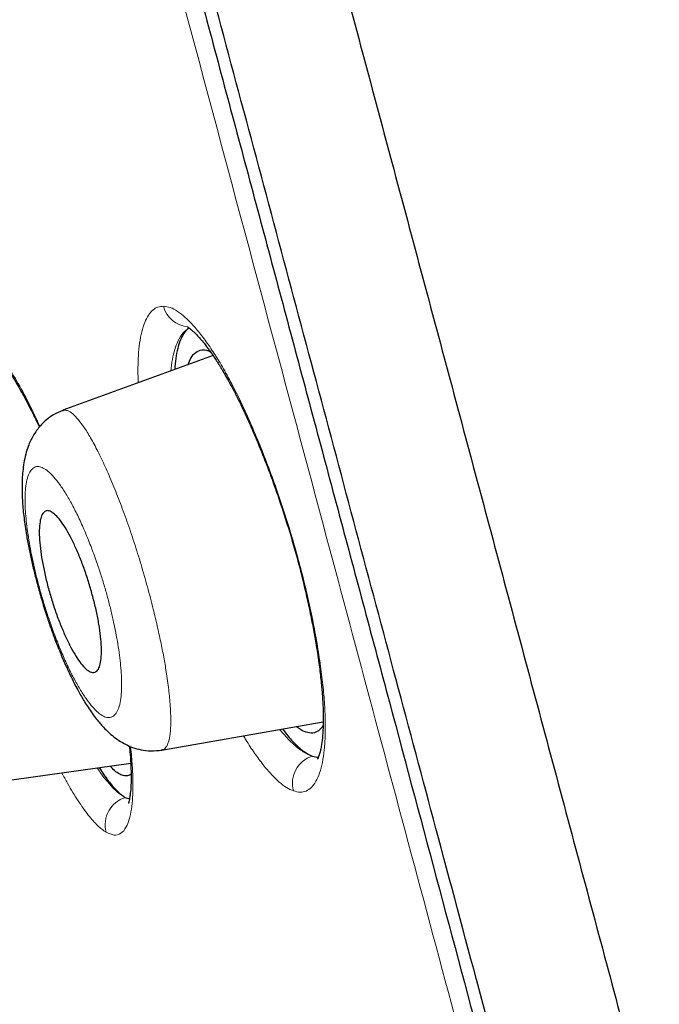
# Model space of a CAD drawing. Header units: millimetres. Extents: x 8 to 846, y 12 to 2113.
# Tile 241 of 256: x 101.64 to 108.47, y 1813.14 to 1823.65. Entities that reach past the tile are written whole.
import ezdxf

# ---------------------------------------------------------------- set-up
doc = ezdxf.new("R2010")
doc.units = ezdxf.units.MM

msp = doc.modelspace()

# ---------------------------------------------------------------- linework, layer by layer
at = {"color": 7, "linetype": 'Continuous', "lineweight": 30}
for p, q in [((103.706, 1820.067), (102.102, 1819.483)), ((102.101, 1819.48), (102.103, 1819.48)), ((103.156, 1815.853), (104.882, 1816.157)), ((103.157, 1815.858), (103.155, 1815.858)), ((101.141, 1815.477), (102.826, 1815.714)), ((102.768, 1815.349), (102.813, 1815.333))]:
    msp.add_line(p, q, dxfattribs=at)
at = {"color": 8, "linetype": 'Continuous', "lineweight": 0}
for centre, radius, start, end in [((103.46, 1820.667), 0.293, 194.3645, 266.206), ((104.862, 1815.498), 0.308, 108.126, 195.0255), ((102.861, 1815.055), 0.308, 107.627, 194.5933)]:
    msp.add_arc(centre, radius, start, end, dxfattribs=at)
for points, knots in [([(104.444, 1886.745), (104.444, 1886.745), (104.443, 1886.751), (104.449, 1886.732), (104.464, 1886.684), (104.492, 1886.599), (104.531, 1886.481), (104.58, 1886.33), (104.641, 1886.146), (104.709, 1885.935), (104.786, 1885.7), (104.869, 1885.445), (104.961, 1885.162), (105.062, 1884.852), (105.171, 1884.515), (105.293, 1884.14), (105.428, 1883.723), (105.576, 1883.263), (105.735, 1882.772), (105.904, 1882.248), (106.082, 1881.694), (106.27, 1881.108), (106.462, 1880.51), (106.656, 1879.901), (106.852, 1879.286), (107.056, 1878.646), (107.266, 1877.982), (107.484, 1877.294), (107.715, 1876.56), (107.961, 1875.78), (108.221, 1874.95), (108.489, 1874.093), (108.765, 1873.21), (109.048, 1872.301), (109.338, 1871.366), (109.627, 1870.433), (109.913, 1869.505), (110.197, 1868.583), (110.486, 1867.642), (110.78, 1866.683), (111.079, 1865.704), (111.392, 1864.678), (111.72, 1863.602), (112.063, 1862.476), (112.412, 1861.33), (112.766, 1860.166), (113.125, 1858.983), (113.489, 1857.783), (113.848, 1856.601), (114.201, 1855.437), (114.548, 1854.295), (114.899, 1853.141), (115.254, 1851.974), (115.613, 1850.797), (115.987, 1849.573), (116.376, 1848.302), (116.78, 1846.985), (117.188, 1845.657), (117.599, 1844.321), (118.014, 1842.976), (118.432, 1841.623), (118.842, 1840.302), (119.241, 1839.012), (119.631, 1837.756), (120.023, 1836.496), (120.416, 1835.232), (120.809, 1833.966), (121.215, 1832.658), (121.634, 1831.31), (122.064, 1829.922), (122.493, 1828.533), (122.921, 1827.144), (123.347, 1825.757), (123.771, 1824.371), (124.181, 1823.027), (124.576, 1821.724), (124.958, 1820.463), (125.338, 1819.206), (125.715, 1817.954), (126.09, 1816.707), (126.474, 1815.429), (126.866, 1814.12), (127.268, 1812.784), (127.668, 1811.457), (128.066, 1810.14), (128.462, 1808.836), (128.857, 1807.544), (129.24, 1806.301), (129.612, 1805.108), (129.974, 1803.963), (130.335, 1802.832), (130.697, 1801.715), (131.058, 1800.614), (131.431, 1799.495), (131.815, 1798.361), (132.211, 1797.215), (132.607, 1796.089), (133.002, 1794.984), (133.397, 1793.901), (133.791, 1792.841), (134.173, 1791.832), (134.542, 1790.873), (134.898, 1789.963), (135.252, 1789.073), (135.603, 1788.205), (135.951, 1787.356), (136.18, 1786.809), (136.294, 1786.536)], [0, 0, 0, 0, 0.000001, 0.010006, 0.02001, 0.030011, 0.040011, 0.050011, 0.060009, 0.070008, 0.079173, 0.088337, 0.097502, 0.106668, 0.115833, 0.125, 0.135, 0.145002, 0.155006, 0.165011, 0.175016, 0.185018, 0.195019, 0.204186, 0.213352, 0.222517, 0.231682, 0.240846, 0.250011, 0.260008, 0.270007, 0.280005, 0.290005, 0.300006, 0.310008, 0.320012, 0.329184, 0.338354, 0.347523, 0.35669, 0.365857, 0.375023, 0.385021, 0.395019, 0.405016, 0.415014, 0.425012, 0.43501, 0.445009, 0.454175, 0.463343, 0.472511, 0.481682, 0.490853, 0.500024, 0.510026, 0.520026, 0.530026, 0.540024, 0.550022, 0.56002, 0.570017, 0.579181, 0.588346, 0.59751, 0.606676, 0.615842, 0.625009, 0.635011, 0.645014, 0.655019, 0.665023, 0.675025, 0.685025, 0.695024, 0.704189, 0.713354, 0.722518, 0.731683, 0.740847, 0.750012, 0.76001, 0.770009, 0.780008, 0.790009, 0.800012, 0.810016, 0.820021, 0.829191, 0.838358, 0.847525, 0.856691, 0.865855, 0.875019, 0.885016, 0.895012, 0.905009, 0.915005, 0.925002, 0.934999, 0.944997, 0.954163, 0.963331, 0.972499, 0.981668, 0.990835, 1, 1, 1, 1]), ([(107.296, 1885.572), (107.299, 1885.565), (107.304, 1885.549), (107.345, 1885.425), (107.411, 1885.227), (107.502, 1884.949), (107.62, 1884.594), (107.762, 1884.16), (107.929, 1883.651), (108.121, 1883.064), (108.337, 1882.402), (108.578, 1881.665), (108.842, 1880.854), (109.128, 1879.969), (109.437, 1879.012), (109.766, 1877.985), (110.116, 1876.89), (110.486, 1875.728), (110.875, 1874.502), (111.281, 1873.212), (111.706, 1871.86), (112.147, 1870.448), (112.603, 1868.978), (113.075, 1867.451), (113.562, 1865.871), (114.063, 1864.24), (114.577, 1862.56), (115.103, 1860.835), (115.642, 1859.066), (116.193, 1857.256), (116.756, 1855.408), (117.33, 1853.525), (117.915, 1851.608), (118.512, 1849.66), (119.118, 1847.685), (119.735, 1845.685), (120.36, 1843.663), (120.992, 1841.622), (121.632, 1839.565), (122.278, 1837.494), (122.928, 1835.412), (123.58, 1833.321), (124.234, 1831.223), (124.887, 1829.123), (125.535, 1827.021), (126.18, 1824.922), (126.818, 1822.829), (127.449, 1820.746), (128.073, 1818.676), (128.69, 1816.621), (129.301, 1814.587), (129.906, 1812.575), (130.507, 1810.592), (131.103, 1808.639), (131.698, 1806.722), (132.294, 1804.844), (132.89, 1803.006), (133.487, 1801.213), (134.085, 1799.466), (134.685, 1797.768), (135.285, 1796.121), (135.884, 1794.527), (136.48, 1792.988), (137.071, 1791.506), (137.656, 1790.079), (138.038, 1789.18), (138.229, 1788.73)], [0, 0, 0, 0, 0.015627, 0.031256, 0.046884, 0.062513, 0.078142, 0.093771, 0.109401, 0.125031, 0.140662, 0.156294, 0.171928, 0.187562, 0.203196, 0.218831, 0.234468, 0.250105, 0.265743, 0.281382, 0.297021, 0.312661, 0.328301, 0.34394, 0.359579, 0.375216, 0.390852, 0.406487, 0.422118, 0.437747, 0.453373, 0.468998, 0.484621, 0.500243, 0.515863, 0.531483, 0.547103, 0.562726, 0.578353, 0.593984, 0.609622, 0.625267, 0.640921, 0.656585, 0.672259, 0.687937, 0.703611, 0.719281, 0.734947, 0.750608, 0.766259, 0.781898, 0.797523, 0.81313, 0.828721, 0.844297, 0.859864, 0.875423, 0.890979, 0.906536, 0.922094, 0.937658, 0.953228, 0.968808, 0.984399, 1, 1, 1, 1]), ([(117.826, 1769.956), (117.824, 1769.962), (117.821, 1769.976), (117.79, 1770.089), (117.742, 1770.27), (117.673, 1770.525), (117.585, 1770.853), (117.48, 1771.245), (117.359, 1771.696), (117.224, 1772.201), (117.073, 1772.767), (116.905, 1773.394), (116.717, 1774.095), (116.508, 1774.874), (116.278, 1775.733), (116.03, 1776.657), (115.765, 1777.645), (115.482, 1778.698), (115.189, 1779.795), (114.885, 1780.928), (114.575, 1782.089), (114.251, 1783.297), (113.915, 1784.553), (113.559, 1785.882), (113.182, 1787.287), (112.785, 1788.768), (112.375, 1790.297), (111.952, 1791.873), (111.517, 1793.498), (111.078, 1795.135), (110.639, 1796.776), (110.2, 1798.413), (109.755, 1800.077), (109.302, 1801.768), (108.831, 1803.525), (108.343, 1805.345), (107.838, 1807.23), (107.327, 1809.137), (106.81, 1811.067), (106.286, 1813.019), (105.769, 1814.95), (105.26, 1816.851), (104.76, 1818.719), (104.258, 1820.591), (103.755, 1822.468), (103.42, 1823.721), (103.252, 1824.347)], [0, 0, 0, 0, 0.023149, 0.046416, 0.069684, 0.092982, 0.11634, 0.139832, 0.161941, 0.183975, 0.205958, 0.227914, 0.249869, 0.273151, 0.296383, 0.319594, 0.342814, 0.36607, 0.389539, 0.411669, 0.433717, 0.455708, 0.477667, 0.49962, 0.522922, 0.546189, 0.569453, 0.592745, 0.616095, 0.639575, 0.661661, 0.683666, 0.705616, 0.727539, 0.749462, 0.772866, 0.796232, 0.819594, 0.842988, 0.866448, 0.889948, 0.91202, 0.934031, 0.956011, 0.977991, 1, 1, 1, 1]), ([(102.907, 1819.776), (102.905, 1819.82), (102.902, 1819.923), (102.907, 1820.065), (102.92, 1820.205), (102.943, 1820.324), (102.974, 1820.423), (103.014, 1820.501), (103.061, 1820.556), (103.115, 1820.59), (103.156, 1820.593), (103.177, 1820.594)], [0, 0, 0, 0, 0.083519, 0.197331, 0.311008, 0.425592, 0.542101, 0.657475, 0.77161, 0.885463, 1, 1, 1, 1]), ([(103.177, 1820.594), (103.201, 1820.591), (103.247, 1820.585), (103.327, 1820.543), (103.412, 1820.476), (103.502, 1820.383), (103.596, 1820.268), (103.694, 1820.13), (103.793, 1819.971), (103.893, 1819.791), (103.994, 1819.593), (104.094, 1819.377), (104.193, 1819.146), (104.29, 1818.9), (104.383, 1818.645), (104.471, 1818.385), (104.552, 1818.122), (104.627, 1817.858), (104.693, 1817.595), (104.752, 1817.336), (104.802, 1817.083), (104.842, 1816.838), (104.874, 1816.606), (104.895, 1816.39), (104.905, 1816.192), (104.905, 1816.013), (104.896, 1815.855), (104.876, 1815.719), (104.846, 1815.606), (104.806, 1815.517), (104.758, 1815.452), (104.701, 1815.413), (104.637, 1815.399), (104.589, 1815.412), (104.564, 1815.419)], [0, 0, 0, 0, 0.031282, 0.062387, 0.093626, 0.1253, 0.156884, 0.188021, 0.21902, 0.250193, 0.281371, 0.312357, 0.34349, 0.375103, 0.406858, 0.438024, 0.46895, 0.499992, 0.531109, 0.562083, 0.593265, 0.625, 0.656526, 0.687651, 0.718707, 0.750026, 0.781092, 0.812072, 0.843282, 0.875033, 0.90658, 0.93772, 0.968757, 1, 1, 1, 1]), ([(103.45, 1820.362), (103.428, 1820.347), (103.383, 1820.317), (103.333, 1820.234), (103.296, 1820.136), (103.27, 1820.03), (103.259, 1819.945), (103.254, 1819.902)], [0, 0, 0, 0, 0.221949, 0.462339, 0.642508, 0.822118, 1, 1, 1, 1]), ([(101.132, 1820.327), (101.153, 1820.321), (101.194, 1820.311), (101.266, 1820.26), (101.344, 1820.184), (101.438, 1820.068), (101.547, 1819.907), (101.672, 1819.688), (101.776, 1819.486), (101.838, 1819.351), (101.856, 1819.311)], [0, 0, 0, 0, 0.117584, 0.234072, 0.350681, 0.46862, 0.625271, 0.780112, 0.935928, 1, 1, 1, 1]), ([(102.103, 1819.48), (102.115, 1819.482), (102.141, 1819.488), (102.191, 1819.46), (102.251, 1819.404), (102.317, 1819.32), (102.388, 1819.208), (102.464, 1819.069), (102.544, 1818.904), (102.625, 1818.719), (102.706, 1818.516), (102.786, 1818.3), (102.864, 1818.072), (102.937, 1817.837), (103.006, 1817.597), (103.063, 1817.378), (103.11, 1817.182), (103.147, 1817.011), (103.18, 1816.846), (103.209, 1816.673), (103.234, 1816.497), (103.25, 1816.326), (103.256, 1816.178), (103.252, 1816.055), (103.237, 1815.958), (103.212, 1815.893), (103.185, 1815.859), (103.164, 1815.859), (103.157, 1815.858)], [0, 0, 0, 0, 0.034728, 0.075868, 0.116935, 0.157893, 0.198746, 0.239746, 0.280967, 0.322297, 0.363594, 0.40473, 0.445644, 0.486686, 0.527992, 0.569469, 0.600621, 0.631743, 0.662801, 0.693784, 0.735021, 0.776259, 0.817503, 0.858707, 0.899818, 0.940813, 0.981798, 1, 1, 1, 1]), ([(101.701, 1818.629), (101.699, 1818.603), (101.696, 1818.55), (101.698, 1818.457), (101.705, 1818.355), (101.716, 1818.245), (101.733, 1818.127), (101.753, 1818.005), (101.779, 1817.879), (101.808, 1817.749), (101.842, 1817.618), (101.879, 1817.485), (101.92, 1817.352), (101.969, 1817.205), (102.026, 1817.049), (102.091, 1816.889), (102.157, 1816.741), (102.224, 1816.607), (102.292, 1816.49), (102.357, 1816.391), (102.421, 1816.31), (102.48, 1816.251), (102.535, 1816.213), (102.584, 1816.198), (102.627, 1816.205), (102.664, 1816.236), (102.693, 1816.287), (102.714, 1816.359), (102.726, 1816.444), (102.73, 1816.535), (102.728, 1816.627), (102.722, 1816.728), (102.71, 1816.838), (102.694, 1816.955), (102.673, 1817.078), (102.648, 1817.205), (102.618, 1817.335), (102.585, 1817.467), (102.547, 1817.599), (102.506, 1817.732), (102.457, 1817.879), (102.4, 1818.035), (102.335, 1818.195), (102.268, 1818.343), (102.201, 1818.477), (102.134, 1818.594), (102.068, 1818.693), (102.005, 1818.773), (101.945, 1818.833), (101.891, 1818.87), (101.842, 1818.886), (101.799, 1818.878), (101.762, 1818.848), (101.733, 1818.796), (101.712, 1818.725), (101.705, 1818.661), (101.701, 1818.629)], [0, 0, 0, 0, 0.015507, 0.031239, 0.046808, 0.062453, 0.078414, 0.094045, 0.109502, 0.124946, 0.140483, 0.155963, 0.171559, 0.187438, 0.208436, 0.229159, 0.249973, 0.270534, 0.291249, 0.312484, 0.333275, 0.354264, 0.374972, 0.395744, 0.416471, 0.437493, 0.458582, 0.479352, 0.500142, 0.51571, 0.53121, 0.546802, 0.562643, 0.578239, 0.593873, 0.609637, 0.625108, 0.640605, 0.656069, 0.671669, 0.687576, 0.708606, 0.729321, 0.750088, 0.770727, 0.791436, 0.812579, 0.833512, 0.854236, 0.875081, 0.895741, 0.916445, 0.937535, 0.958321, 0.979267, 1, 1, 1, 1]), ([(104.419, 1816.075), (104.431, 1816.061), (104.481, 1815.998), (104.565, 1815.914), (104.671, 1815.829), (104.734, 1815.804), (104.766, 1815.791)], [0, 0, 0, 0, 0.091052, 0.394538, 0.697682, 1, 1, 1, 1]), ([(104.564, 1815.419), (104.54, 1815.429), (104.492, 1815.45), (104.413, 1815.51), (104.33, 1815.591), (104.241, 1815.695), (104.15, 1815.819), (104.08, 1815.924), (104.04, 1815.993), (104.032, 1816.007)], [0, 0, 0, 0, 0.159031, 0.317206, 0.475859, 0.636316, 0.798877, 0.958547, 1, 1, 1, 1]), ([(102.825, 1815.893), (102.825, 1815.891), (102.834, 1815.818), (102.844, 1815.687), (102.851, 1815.507), (102.848, 1815.35), (102.835, 1815.218), (102.812, 1815.11), (102.776, 1815.02), (102.723, 1814.958), (102.651, 1814.937), (102.592, 1814.964), (102.563, 1814.978)], [0, 0, 0, 0, 0.001817, 0.101125, 0.201356, 0.300642, 0.3996, 0.499293, 0.600764, 0.734539, 0.866833, 1, 1, 1, 1]), ([(102.563, 1814.978), (102.533, 1814.998), (102.474, 1815.04), (102.374, 1815.155), (102.265, 1815.308), (102.17, 1815.46), (102.111, 1815.573), (102.091, 1815.61)], [0, 0, 0, 0, 0.221134, 0.442022, 0.666091, 0.889503, 1, 1, 1, 1]), ([(102.467, 1815.663), (102.472, 1815.656), (102.503, 1815.608), (102.559, 1815.537), (102.633, 1815.453), (102.703, 1815.388), (102.746, 1815.362), (102.768, 1815.349)], [0, 0, 0, 0, 0.041373, 0.280885, 0.520414, 0.760056, 1, 1, 1, 1])]:
    msp.add_open_spline(points, degree=3, knots=knots, dxfattribs=at)
at = {"color": 7, "linetype": 'Continuous', "lineweight": 30}
for points, knots in [([(139.297, 1803.331), (139.098, 1804.139), (138.658, 1805.924), (137.943, 1808.676), (137.16, 1811.59), (136.305, 1814.647), (135.377, 1817.845), (134.37, 1821.185), (133.33, 1824.513), (132.256, 1827.831), (131.151, 1831.138), (130.013, 1834.434), (128.877, 1837.629), (127.744, 1840.723), (126.619, 1843.718), (125.468, 1846.703), (124.291, 1849.678), (123.087, 1852.643), (121.858, 1855.597), (120.601, 1858.54), (119.318, 1861.471), (118.008, 1864.39), (116.668, 1867.295), (115.299, 1870.187), (114.001, 1872.858), (112.778, 1875.312), (111.636, 1877.551), (110.473, 1879.779), (109.286, 1881.993), (108.228, 1883.925), (107.554, 1885.112), (107.293, 1885.57)], [0, 0, 0, 0, 0.0282117, 0.0623153, 0.0964057, 0.1304851, 0.1699046, 0.209315, 0.2487186, 0.2881182, 0.3275177, 0.3669207, 0.4063308, 0.442466, 0.4786108, 0.5147629, 0.5509198, 0.5870791, 0.6232385, 0.6593958, 0.6955502, 0.7317018, 0.7678508, 0.8039978, 0.8401438, 0.8685432, 0.8969406, 0.9253353, 0.953727, 0.9821163, 1, 1, 1, 1]), ([(89.498, 1882.285), (89.5, 1882.275), (89.506, 1882.254), (89.551, 1882.085), (89.623, 1881.818), (89.724, 1881.442), (89.852, 1880.962), (90.009, 1880.377), (90.204, 1879.65), (90.442, 1878.762), (90.729, 1877.692), (91.052, 1876.485), (91.41, 1875.146), (91.803, 1873.68), (92.209, 1872.166), (92.621, 1870.628), (93.035, 1869.085), (93.47, 1867.459), (93.927, 1865.754), (94.405, 1863.97), (94.903, 1862.114), (95.419, 1860.187), (95.953, 1858.195), (96.503, 1856.14), (97.069, 1854.028), (97.65, 1851.861), (98.244, 1849.644), (98.851, 1847.379), (99.503, 1844.944), (100.202, 1842.335), (100.948, 1839.551), (101.704, 1836.73), (102.468, 1833.878), (103.238, 1831.004), (103.976, 1828.251), (104.679, 1825.629), (105.345, 1823.143), (106.01, 1820.66), (106.673, 1818.185), (107.333, 1815.723), (107.988, 1813.277), (108.638, 1810.852), (109.281, 1808.454), (109.915, 1806.086), (110.54, 1803.752), (111.155, 1801.459), (111.758, 1799.21), (112.348, 1797.008), (112.955, 1794.739), (113.578, 1792.418), (114.209, 1790.062), (114.817, 1787.794), (115.399, 1785.621), (115.956, 1783.541), (116.303, 1782.245), (116.477, 1781.597)], [0, 0, 0, 0, 0.017859, 0.035717, 0.053574, 0.07143, 0.089287, 0.107143, 0.125, 0.145832, 0.166666, 0.1875, 0.208333, 0.229166, 0.249999, 0.267856, 0.285713, 0.303571, 0.321429, 0.339287, 0.357144, 0.375001, 0.392858, 0.410715, 0.428572, 0.446429, 0.464286, 0.482143, 0.500002, 0.520835, 0.541668, 0.562501, 0.583334, 0.604167, 0.624999, 0.642856, 0.660713, 0.678571, 0.696428, 0.714286, 0.732144, 0.750003, 0.76786, 0.785718, 0.803575, 0.821433, 0.839289, 0.857146, 0.875003, 0.895835, 0.916668, 0.9375, 0.958333, 0.979167, 1, 1, 1, 1]), ([(118.452, 1768.871), (118.451, 1768.876), (118.448, 1768.887), (118.425, 1768.973), (118.388, 1769.11), (118.336, 1769.304), (118.27, 1769.552), (118.188, 1769.856), (118.095, 1770.202), (117.993, 1770.586), (117.881, 1771.003), (117.758, 1771.463), (117.623, 1771.967), (117.476, 1772.514), (117.313, 1773.124), (117.132, 1773.8), (116.933, 1774.546), (116.72, 1775.34), (116.495, 1776.181), (116.257, 1777.071), (116.005, 1778.008), (115.749, 1778.965), (115.489, 1779.937), (115.226, 1780.915), (114.955, 1781.929), (114.674, 1782.978), (114.383, 1784.061), (114.075, 1785.211), (113.749, 1786.429), (113.403, 1787.717), (113.048, 1789.041), (112.683, 1790.401), (112.309, 1791.797), (111.925, 1793.23), (111.542, 1794.657), (111.164, 1796.072), (110.791, 1797.464), (110.413, 1798.876), (110.03, 1800.307), (109.642, 1801.756), (109.237, 1803.267), (108.816, 1804.839), (108.378, 1806.474), (107.935, 1808.126), (107.487, 1809.796), (107.034, 1811.484), (106.576, 1813.192), (106.127, 1814.867), (105.689, 1816.504), (105.263, 1818.095), (104.837, 1819.688), (104.409, 1821.283), (103.981, 1822.881), (103.541, 1824.526), (103.087, 1826.217), (102.622, 1827.953), (102.157, 1829.687), (101.692, 1831.419), (101.228, 1833.15), (100.765, 1834.877), (100.318, 1836.547), (99.887, 1838.155), (99.474, 1839.7), (99.064, 1841.229), (98.659, 1842.742), (98.258, 1844.24), (97.867, 1845.699), (97.487, 1847.12), (97.116, 1848.502), (96.75, 1849.867), (96.389, 1851.215), (96.032, 1852.546), (95.679, 1853.859), (95.333, 1855.15), (94.989, 1856.436), (94.648, 1857.711), (94.309, 1858.975), (93.979, 1860.21), (93.656, 1861.414), (93.342, 1862.589), (93.04, 1863.715), (92.751, 1864.793), (92.475, 1865.825), (92.206, 1866.827), (91.945, 1867.798), (91.693, 1868.74), (91.448, 1869.65), (91.213, 1870.527), (90.985, 1871.379), (90.764, 1872.204), (90.551, 1873.001), (90.349, 1873.757), (90.158, 1874.472), (89.977, 1875.145), (89.811, 1875.767), (89.657, 1876.339), (89.517, 1876.862), (89.387, 1877.347), (89.267, 1877.792), (89.158, 1878.197), (89.06, 1878.564), (88.972, 1878.889), (88.895, 1879.179), (88.828, 1879.428), (88.773, 1879.635), (88.73, 1879.797), (88.7, 1879.912), (88.681, 1879.983), (88.679, 1879.992), (88.677, 1879.997)], [0, 0, 0, 0, 0.010081, 0.020137, 0.030179, 0.040216, 0.050257, 0.060311, 0.070335, 0.079491, 0.088633, 0.097767, 0.1069, 0.116039, 0.125192, 0.135253, 0.145282, 0.155288, 0.16528, 0.175267, 0.185259, 0.195301, 0.204496, 0.213673, 0.222839, 0.232002, 0.241168, 0.250345, 0.260322, 0.270285, 0.280246, 0.290212, 0.300194, 0.310203, 0.320293, 0.329526, 0.338727, 0.347904, 0.357065, 0.366218, 0.375372, 0.385323, 0.395264, 0.405207, 0.415162, 0.425139, 0.435149, 0.445226, 0.454443, 0.463632, 0.472801, 0.481959, 0.491116, 0.500279, 0.510233, 0.520184, 0.530144, 0.540125, 0.550137, 0.560192, 0.570258, 0.579448, 0.588609, 0.59775, 0.60688, 0.616007, 0.625139, 0.633867, 0.642594, 0.651329, 0.660077, 0.668845, 0.677642, 0.686473, 0.695244, 0.704395, 0.713529, 0.722653, 0.731774, 0.740899, 0.750037, 0.758756, 0.767483, 0.776222, 0.78498, 0.793764, 0.802579, 0.811433, 0.820208, 0.829363, 0.838502, 0.847632, 0.856762, 0.865897, 0.875044, 0.883755, 0.89247, 0.901196, 0.909939, 0.918704, 0.927499, 0.936329, 0.945126, 0.954305, 0.963462, 0.972602, 0.981734, 0.990864, 1, 1, 1, 1]), ([(103.438, 1824.397), (103.618, 1823.725), (103.978, 1822.382), (104.517, 1820.371), (105.055, 1818.364), (105.591, 1816.362), (106.125, 1814.366), (106.647, 1812.417), (107.155, 1810.522), (107.648, 1808.685), (108.135, 1806.869), (108.616, 1805.073), (109.1, 1803.268), (109.585, 1801.458), (110.07, 1799.648), (110.546, 1797.869), (111.014, 1796.122), (111.473, 1794.407), (111.914, 1792.761), (112.337, 1791.186), (112.739, 1789.684), (113.131, 1788.224), (113.511, 1786.806), (113.885, 1785.41), (114.252, 1784.039), (114.611, 1782.699), (114.956, 1781.411), (115.286, 1780.176), (115.601, 1778.997), (115.895, 1777.9), (116.168, 1776.885), (116.419, 1775.949), (116.655, 1775.073), (116.874, 1774.255), (117.081, 1773.483), (117.274, 1772.762), (117.452, 1772.096), (117.611, 1771.499), (117.752, 1770.97), (117.875, 1770.512), (117.977, 1770.132), (118.059, 1769.828), (118.121, 1769.596), (118.167, 1769.428), (118.192, 1769.334), (118.203, 1769.295), (118.2, 1769.306), (118.2, 1769.306)], [0, 0, 0, 0, 0.0232949, 0.0465589, 0.069828, 0.093138, 0.1165245, 0.139995, 0.1620676, 0.1840903, 0.2060924, 0.2281031, 0.2501512, 0.2733497, 0.2965381, 0.3197493, 0.3430159, 0.3663703, 0.3898083, 0.4118649, 0.4338901, 0.4559102, 0.4779512, 0.5000393, 0.5232022, 0.546403, 0.5696716, 0.593038, 0.6165317, 0.639999, 0.6620003, 0.6839543, 0.7058851, 0.7278175, 0.7497759, 0.7729306, 0.7961196, 0.8193719, 0.8427167, 0.8661831, 0.8896898, 0.9117455, 0.9337306, 0.9556694, 0.9775865, 0.9995067, 1, 1, 1, 1]), ([(103.453, 1820.36), (103.446, 1820.357), (103.423, 1820.344), (103.39, 1820.301), (103.355, 1820.233), (103.327, 1820.145), (103.306, 1820.041), (103.299, 1819.958), (103.296, 1819.918)], [0, 0, 0, 0, 0.078479, 0.263394, 0.450517, 0.638872, 0.823978, 1, 1, 1, 1]), ([(103.433, 1820.375), (103.434, 1820.375), (103.435, 1820.373), (103.447, 1820.365), (103.466, 1820.35), (103.488, 1820.332), (103.516, 1820.305), (103.55, 1820.27), (103.589, 1820.225), (103.632, 1820.171), (103.674, 1820.113), (103.713, 1820.057), (103.744, 1820.009), (103.769, 1819.971), (103.789, 1819.938), (103.809, 1819.905), (103.836, 1819.859), (103.872, 1819.795), (103.919, 1819.708), (103.974, 1819.602), (104.035, 1819.476), (104.102, 1819.33), (104.182, 1819.143), (104.274, 1818.915), (104.373, 1818.646), (104.467, 1818.368), (104.554, 1818.085), (104.633, 1817.799), (104.694, 1817.548), (104.741, 1817.335), (104.775, 1817.162), (104.808, 1816.978), (104.836, 1816.792), (104.858, 1816.612), (104.872, 1816.462), (104.88, 1816.332), (104.884, 1816.209), (104.882, 1816.088), (104.875, 1815.978), (104.863, 1815.9), (104.852, 1815.843), (104.84, 1815.802), (104.828, 1815.769), (104.819, 1815.756), (104.821, 1815.758), (104.822, 1815.758)], [0, 0, 0, 0, 0.022472, 0.043101, 0.056093, 0.070613, 0.087261, 0.106058, 0.12474, 0.145168, 0.165071, 0.181649, 0.194874, 0.204583, 0.211537, 0.219042, 0.227705, 0.243033, 0.261015, 0.281675, 0.305038, 0.331086, 0.358142, 0.398815, 0.439564, 0.48035, 0.521167, 0.562054, 0.602939, 0.630204, 0.65674, 0.681669, 0.716026, 0.746739, 0.773802, 0.797321, 0.822028, 0.850468, 0.880652, 0.909607, 0.929436, 0.950943, 0.974101, 0.993897, 1, 1, 1, 1]), ([(103.438, 1819.969), (103.448, 1819.996), (103.471, 1820.055), (103.521, 1820.107), (103.583, 1820.131), (103.637, 1820.131), (103.671, 1820.111), (103.678, 1820.107)], [0, 0, 0, 0, 0.197507, 0.444283, 0.690753, 0.933322, 1, 1, 1, 1]), ([(101.352, 1820.112), (101.352, 1820.111), (101.352, 1820.11), (101.36, 1820.103), (101.382, 1820.083), (101.417, 1820.045), (101.47, 1819.979), (101.52, 1819.908), (101.564, 1819.84), (101.609, 1819.768), (101.655, 1819.687), (101.708, 1819.592), (101.766, 1819.48), (101.814, 1819.383), (101.843, 1819.32), (101.85, 1819.304)], [0, 0, 0, 0, 0.055183, 0.111789, 0.158796, 0.274617, 0.390504, 0.475897, 0.552339, 0.621893, 0.696973, 0.779556, 0.869631, 0.967208, 1, 1, 1, 1]), ([(102.101, 1819.481), (102.067, 1819.467), (102.005, 1819.441), (101.929, 1819.386), (101.874, 1819.333), (101.829, 1819.281), (101.792, 1819.226), (101.76, 1819.169), (101.733, 1819.107), (101.708, 1819.033), (101.688, 1818.946), (101.675, 1818.856), (101.667, 1818.769), (101.664, 1818.662), (101.667, 1818.525), (101.682, 1818.358), (101.705, 1818.192), (101.733, 1818.037), (101.761, 1817.899), (101.793, 1817.762), (101.83, 1817.619), (101.874, 1817.462), (101.921, 1817.309), (101.97, 1817.164), (102.018, 1817.032), (102.071, 1816.898), (102.125, 1816.773), (102.175, 1816.664), (102.219, 1816.574), (102.257, 1816.502), (102.291, 1816.441), (102.324, 1816.384), (102.361, 1816.324), (102.403, 1816.262), (102.445, 1816.204), (102.485, 1816.154), (102.526, 1816.107), (102.574, 1816.058), (102.63, 1816.007), (102.698, 1815.957), (102.77, 1815.915), (102.85, 1815.88), (102.94, 1815.855), (103.046, 1815.842), (103.12, 1815.85), (103.158, 1815.855)], [0, 0, 0, 0, 0.023738, 0.044158, 0.060809, 0.074946, 0.09179, 0.10634, 0.121534, 0.143708, 0.169038, 0.193266, 0.21618, 0.238949, 0.277837, 0.318158, 0.35787, 0.38653, 0.414203, 0.440867, 0.467291, 0.497351, 0.531526, 0.55659, 0.583491, 0.612257, 0.641506, 0.667391, 0.689699, 0.70844, 0.723629, 0.738428, 0.755482, 0.774847, 0.795004, 0.812229, 0.82697, 0.844411, 0.86567, 0.887724, 0.909631, 0.927657, 0.948898, 0.973158, 1, 1, 1, 1]), ([(102.443, 1816.685), (102.435, 1816.684), (102.42, 1816.681), (102.388, 1816.691), (102.347, 1816.719), (102.296, 1816.775), (102.242, 1816.852), (102.188, 1816.947), (102.133, 1817.058), (102.08, 1817.181), (102.029, 1817.314), (101.983, 1817.454), (101.941, 1817.597), (101.906, 1817.741), (101.879, 1817.88), (101.859, 1818.011), (101.849, 1818.13), (101.849, 1818.232), (101.859, 1818.314), (101.878, 1818.373), (101.907, 1818.407), (101.943, 1818.415), (101.987, 1818.397), (102.035, 1818.356), (102.088, 1818.291), (102.142, 1818.208), (102.197, 1818.106), (102.251, 1817.99), (102.303, 1817.863), (102.352, 1817.727), (102.397, 1817.585), (102.436, 1817.441), (102.469, 1817.299), (102.493, 1817.162), (102.509, 1817.036), (102.516, 1816.923), (102.512, 1816.828), (102.498, 1816.755), (102.476, 1816.705), (102.454, 1816.692), (102.443, 1816.685)], [0, 0, 0, 0, 0.017723, 0.035446, 0.062718, 0.089988, 0.116528, 0.143065, 0.169015, 0.194961, 0.220696, 0.246429, 0.272425, 0.29842, 0.325065, 0.351712, 0.379119, 0.40653, 0.43445, 0.462374, 0.490316, 0.51826, 0.545744, 0.573226, 0.599993, 0.626757, 0.652857, 0.678955, 0.704704, 0.730451, 0.756314, 0.782176, 0.808592, 0.83501, 0.862191, 0.889376, 0.917042, 0.94471, 0.972354, 1, 1, 1, 1]), ([(104.449, 1816.08), (104.459, 1816.067), (104.505, 1816.003), (104.583, 1815.918), (104.68, 1815.831), (104.737, 1815.805), (104.766, 1815.791)], [0, 0, 0, 0, 0.08591, 0.392782, 0.695966, 1, 1, 1, 1]), ([(104.882, 1816.116), (104.866, 1816.095), (104.834, 1816.054), (104.773, 1816.031), (104.701, 1816.041), (104.641, 1816.069), (104.604, 1816.1), (104.597, 1816.107)], [0, 0, 0, 0, 0.223079, 0.461487, 0.701771, 0.939297, 1, 1, 1, 1]), ([(102.812, 1815.898), (102.815, 1815.869), (102.823, 1815.792), (102.828, 1815.684), (102.831, 1815.572), (102.829, 1815.475), (102.824, 1815.404), (102.817, 1815.355), (102.812, 1815.325), (102.807, 1815.304), (102.803, 1815.289), (102.802, 1815.285), (102.802, 1815.285), (102.803, 1815.285)], [0, 0, 0, 0, 0.090483, 0.233694, 0.362867, 0.499576, 0.650146, 0.729191, 0.801257, 0.864791, 0.920795, 0.971271, 1, 1, 1, 1]), ([(104.766, 1815.791), (104.788, 1815.784), (104.811, 1815.775), (104.83, 1815.779), (104.831, 1815.779)], [0, 0, 0, 0, 0.97862, 1, 1, 1, 1]), ([(102.49, 1815.666), (102.494, 1815.66), (102.532, 1815.599), (102.599, 1815.508), (102.689, 1815.404), (102.741, 1815.368), (102.768, 1815.349)], [0, 0, 0, 0, 0.037204, 0.360717, 0.679991, 1, 1, 1, 1]), ([(102.83, 1815.596), (102.818, 1815.589), (102.793, 1815.575), (102.747, 1815.579), (102.696, 1815.602), (102.649, 1815.637), (102.618, 1815.671), (102.607, 1815.683)], [0, 0, 0, 0, 0.213001, 0.435141, 0.658124, 0.878328, 1, 1, 1, 1])]:
    msp.add_open_spline(points, degree=3, knots=knots, dxfattribs=at)

doc.saveas('drawing.dxf')
